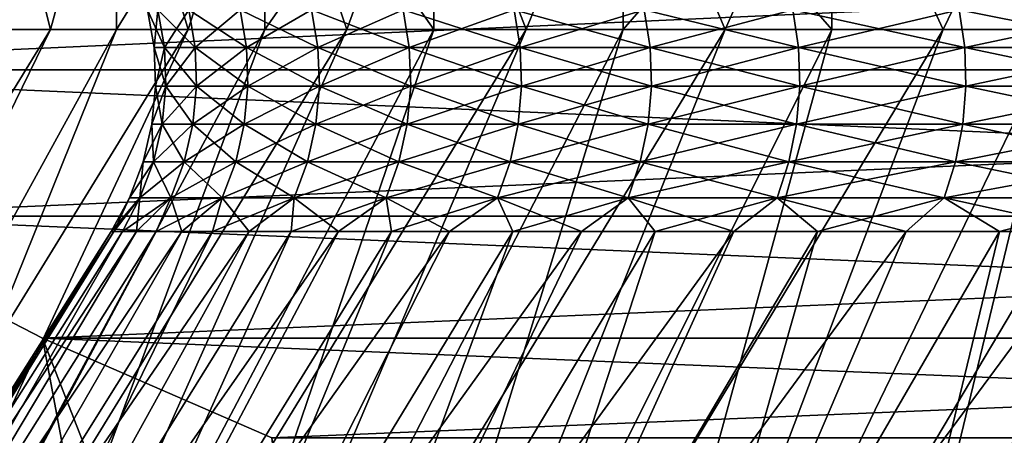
# Model space of a CAD drawing. Header units: metres. Extents: x -105 to 105, y -72 to 59.
# Tile 37 of 256: x -85.283 to -83.235, y 23.905 to 24.771. Entities that reach past the tile are written whole.
import ezdxf

# ---------------------------------------------------------------- set-up
doc = ezdxf.new("R2010")
doc.units = ezdxf.units.M
doc.layers.add('solid_509431_AD150_SW0001', color=7, linetype='CONTINUOUS')

msp = doc.modelspace()

# ---------------------------------------------------------------- linework, layer by layer
at = {"layer": 'solid_509431_AD150_SW0001'}
for points in [[(-85.218376, 24.75, -3.935392), (-85.344131, 25.25, -3.59186), (-85.344162, 24.75, -3.591778)], [(-85.344162, 24.75, 3.591778), (-85.344131, 25.25, 3.59186), (-85.218376, 24.75, 3.935392)], [(-85.218376, 24.75, -3.935392), (-85.081108, 25.25, -4.274777), (-85.344131, 25.25, -3.59186)], [(-85.218376, 24.75, 3.935392), (-85.344131, 25.25, 3.59186), (-85.081108, 25.25, 4.274777)], [(-85.081093, 24.75, -4.274813), (-85.081108, 25.25, -4.274777), (-85.218376, 24.75, -3.935392)], [(-85.218376, 24.75, 3.935392), (-85.081108, 25.25, 4.274777), (-85.081093, 24.75, 4.274813)], [(-84.932587, 24.75, -4.609367), (-84.773087, 25.25, -4.938547), (-85.081108, 25.25, -4.274777)], [(-84.932587, 24.75, -4.609367), (-85.081108, 25.25, -4.274777), (-85.081093, 24.75, -4.274813)], [(-85.081093, 24.75, 4.274813), (-85.081108, 25.25, 4.274777), (-84.773087, 25.25, 4.938547)], [(-85.081093, 24.75, 4.274813), (-84.773087, 25.25, 4.938547), (-84.932587, 24.75, 4.609367)], [(-84.773056, 24.75, -4.938612), (-84.773087, 25.25, -4.938547), (-84.932587, 24.75, -4.609367)], [(-84.932587, 24.75, 4.609367), (-84.773087, 25.25, 4.938547), (-84.773056, 24.75, 4.938612)], [(-84.421432, 24.75, -5.580241), (-84.421387, 25.25, -5.580316), (-84.773087, 25.25, -4.938547)], [(-84.602684, 24.75, -5.262222), (-84.773087, 25.25, -4.938547), (-84.773056, 24.75, -4.938612)], [(-84.421432, 24.75, -5.580241), (-84.773087, 25.25, -4.938547), (-84.602684, 24.75, -5.262222)], [(-84.773056, 24.75, 4.938612), (-84.773087, 25.25, 4.938547), (-84.421387, 25.25, 5.580316)], [(-84.773056, 24.75, 4.938612), (-84.421387, 25.25, 5.580316), (-84.602684, 24.75, 5.262222)], [(-84.602684, 24.75, 5.262222), (-84.421387, 25.25, 5.580316), (-84.421432, 24.75, 5.580241)], [(-84.229622, 24.75, -5.892082), (-84.421387, 25.25, -5.580316), (-84.421432, 24.75, -5.580241)], [(-84.421432, 24.75, 5.580241), (-84.421387, 25.25, 5.580316), (-84.229622, 24.75, 5.892082)], [(-84.229622, 24.75, -5.892082), (-84.027641, 25.25, -6.197107), (-84.421387, 25.25, -5.580316)], [(-84.229622, 24.75, 5.892082), (-84.421387, 25.25, 5.580316), (-84.027641, 25.25, 6.197107)], [(-84.027557, 24.75, -6.197236), (-84.027641, 25.25, -6.197107), (-84.229622, 24.75, -5.892082)], [(-84.229622, 24.75, 5.892082), (-84.027641, 25.25, 6.197107), (-84.027557, 24.75, 6.197236)], [(-83.593636, 24.75, -6.786153), (-83.593544, 25.25, -6.786272), (-84.027641, 25.25, -6.197107)], [(-83.815559, 24.75, -6.495257), (-84.027641, 25.25, -6.197107), (-84.027557, 24.75, -6.197236)], [(-83.593636, 24.75, -6.786153), (-84.027641, 25.25, -6.197107), (-83.815559, 24.75, -6.495257)], [(-84.027557, 24.75, 6.197236), (-84.027641, 25.25, 6.197107), (-83.593544, 25.25, 6.786272)], [(-84.027557, 24.75, 6.197236), (-83.593544, 25.25, 6.786272), (-83.815559, 24.75, 6.495257)], [(-83.815559, 24.75, 6.495257), (-83.593544, 25.25, 6.786272), (-83.593636, 24.75, 6.786153)], [(-83.362015, 24.75, -7.069601), (-83.593544, 25.25, -6.786272), (-83.593636, 24.75, -6.786153)], [(-83.593636, 24.75, 6.786153), (-83.593544, 25.25, 6.786272), (-83.362015, 24.75, 7.069601)], [(-83.362015, 24.75, -7.069601), (-83.121101, 25.25, -7.345081), (-83.593544, 25.25, -6.786272)], [(-83.362015, 24.75, 7.069601), (-83.593544, 25.25, 6.786272), (-83.121101, 25.25, 7.345081)], [(-83.121002, 24.75, -7.345187), (-83.121101, 25.25, -7.345081), (-83.362015, 24.75, -7.069601)], [(-83.362015, 24.75, 7.069601), (-83.121101, 25.25, 7.345081), (-83.121002, 24.75, 7.345187)], [(-86.767143, 25.027081, -10.526745), (-78.232864, 25.027077, -15.454015), (-78.763588, 24.666304, -15.147601)], [(-86.767143, 25.027081, -10.526745), (-78.763588, 24.666304, -15.147601), (-86.23642, 24.666306, -10.833158)], [(-78.232857, 25.027081, 15.454018), (-86.767136, 25.027077, 10.526748), (-86.236412, 24.666304, 10.83316)], [(-78.232857, 25.027081, 15.454018), (-86.236412, 24.666304, 10.83316), (-78.76358, 24.666306, 15.147604)], [(-85.016907, 24.791426), (-85.003273, 24.712564), (-84.98185, 24.712564, 0.654245)], [(-84.995461, 24.791426, -0.655137), (-85.003273, 24.712564), (-85.016907, 24.791426)], [(-84.995461, 24.791426, 0.655137), (-85.016907, 24.791426), (-84.98185, 24.712564, 0.654245)], [(-84.995461, 24.791426, -0.655137), (-84.98185, 24.712564, -0.654245), (-85.003273, 24.712564)], [(-84.995461, 24.791426, 0.655137), (-84.98185, 24.712564, 0.654245), (-84.917694, 24.712564, 1.305689)], [(-84.931213, 24.791426, 1.307469), (-84.995461, 24.791426, 0.655137), (-84.917694, 24.712564, 1.305689)], [(-84.995461, 24.791426, -0.655137), (-84.931213, 24.791426, -1.307469), (-84.98185, 24.712564, -0.654245)], [(-84.931213, 24.791426, -1.307469), (-84.917694, 24.712564, -1.305689), (-84.98185, 24.712564, -0.654245)], [(-84.931213, 24.791426, 1.307469), (-84.917694, 24.712564, 1.305689), (-84.811058, 24.712564, 1.951541)], [(-84.824432, 24.791426, 1.954201), (-84.931213, 24.791426, 1.307469), (-84.811058, 24.712564, 1.951541)], [(-84.931213, 24.791426, -1.307469), (-84.824432, 24.791426, -1.954201), (-84.917694, 24.712564, -1.305689)], [(-84.824432, 24.791426, -1.954201), (-84.811058, 24.712564, -1.951541), (-84.917694, 24.712564, -1.305689)], [(-84.824432, 24.791426, 1.954201), (-84.811058, 24.712564, 1.951541), (-84.662415, 24.712564, 2.589037)], [(-84.675591, 24.791426, 2.592566), (-84.824432, 24.791426, 1.954201), (-84.662415, 24.712564, 2.589037)], [(-84.824432, 24.791426, -1.954201), (-84.675591, 24.791426, -2.592566), (-84.811058, 24.712564, -1.951541)], [(-84.675591, 24.791426, -2.592566), (-84.662415, 24.712564, -2.589037), (-84.811058, 24.712564, -1.951541)], [(-84.675591, 24.791426, 2.592566), (-84.662415, 24.712564, 2.589037), (-84.472397, 24.712564, 3.215446)], [(-84.485313, 24.791426, 3.219829), (-84.675591, 24.791426, 2.592566), (-84.472397, 24.712564, 3.215446)], [(-84.675591, 24.791426, -2.592566), (-84.485313, 24.791426, -3.219829), (-84.662415, 24.712564, -2.589037)], [(-84.485313, 24.791426, -3.219829), (-84.472397, 24.712564, -3.215446), (-84.662415, 24.712564, -2.589037)], [(-84.485313, 24.791426, 3.219829), (-84.472397, 24.712564, 3.215446), (-84.241814, 24.712564, 3.828086)], [(-84.254417, 24.791426, 3.833304), (-84.485313, 24.791426, 3.219829), (-84.241814, 24.712564, 3.828086)], [(-84.485313, 24.791426, -3.219829), (-84.254417, 24.791426, -3.833304), (-84.472397, 24.712564, -3.215446)], [(-84.254417, 24.791426, -3.833304), (-84.241814, 24.712564, -3.828086), (-84.472397, 24.712564, -3.215446)], [(-84.254417, 24.791426, 3.833304), (-84.241814, 24.712564, 3.828086), (-83.971664, 24.712564, 4.424334)], [(-83.983887, 24.791426, 4.430364), (-84.254417, 24.791426, 3.833304), (-83.971664, 24.712564, 4.424334)], [(-84.254417, 24.791426, -3.833304), (-83.983887, 24.791426, -4.430364), (-84.241814, 24.712564, -3.828086)], [(-83.983887, 24.791426, -4.430364), (-83.971664, 24.712564, -4.424334), (-84.241814, 24.712564, -3.828086)], [(-83.983887, 24.791426, 4.430364), (-83.971664, 24.712564, 4.424334), (-83.663086, 24.712564, 5.001636)], [(-83.674896, 24.791426, 5.008453), (-83.983887, 24.791426, 4.430364), (-83.663086, 24.712564, 5.001636)], [(-83.983887, 24.791426, -4.430364), (-83.674896, 24.791426, -5.008453), (-83.971664, 24.712564, -4.424334)], [(-83.674896, 24.791426, -5.008453), (-83.663086, 24.712564, -5.001636), (-83.971664, 24.712564, -4.424334)], [(-83.674896, 24.791426, 5.008453), (-83.663086, 24.712564, 5.001636), (-83.317413, 24.712564, 5.557519)], [(-83.328751, 24.791426, 5.565095), (-83.674896, 24.791426, 5.008453), (-83.317413, 24.712564, 5.557519)], [(-83.674896, 24.791426, -5.008453), (-83.328751, 24.791426, -5.565095), (-83.663086, 24.712564, -5.001636)], [(-83.328751, 24.791426, -5.565095), (-83.317413, 24.712564, -5.557519), (-83.663086, 24.712564, -5.001636)], [(-83.328751, 24.791426, 5.565095), (-83.317413, 24.712564, 5.557519), (-82.936127, 24.712564, 6.089605)], [(-82.946945, 24.791426, 6.097906), (-83.328751, 24.791426, 5.565095), (-82.936127, 24.712564, 6.089605)], [(-83.328751, 24.791426, -5.565095), (-82.946945, 24.791426, -6.097906), (-83.317413, 24.712564, -5.557519)], [(-82.946945, 24.791426, -6.097906), (-82.936127, 24.712564, -6.089605), (-83.317413, 24.712564, -5.557519)], [(-86.607681, 22.484085, 3.94029), (-85.344162, 24.75, 3.591778), (-85.218376, 24.75, 3.935392)], [(-86.325127, 22.484085, 4.691006), (-86.607681, 22.484085, 3.94029), (-85.218376, 24.75, 3.935392)], [(-86.325127, 22.484085, 4.691006), (-85.081093, 24.75, 4.274813), (-84.932587, 24.75, 4.609367)], [(-85.994064, 22.484085, 5.421688), (-86.325127, 22.484085, 4.691006), (-84.932587, 24.75, 4.609367)], [(-86.325127, 22.484085, 4.691006), (-85.218376, 24.75, 3.935392), (-85.081093, 24.75, 4.274813)], [(-86.325127, 22.484085, -4.691006), (-85.218376, 24.75, -3.935392), (-85.344162, 24.75, -3.591778)], [(-86.325127, 22.484085, -4.691006), (-85.081093, 24.75, -4.274813), (-85.218376, 24.75, -3.935392)], [(-86.325127, 22.484085, -4.691006), (-85.994064, 22.484085, -5.421688), (-85.081093, 24.75, -4.274813)], [(-85.994064, 22.484085, 5.421688), (-84.773056, 24.75, 4.938612), (-84.602684, 24.75, 5.262222)], [(-85.615944, 22.484085, 6.129103), (-85.994064, 22.484085, 5.421688), (-84.602684, 24.75, 5.262222)], [(-85.994064, 22.484085, 5.421688), (-84.932587, 24.75, 4.609367), (-84.773056, 24.75, 4.938612)], [(-85.994064, 22.484085, -5.421688), (-84.932587, 24.75, -4.609367), (-85.081093, 24.75, -4.274813)], [(-85.994064, 22.484085, -5.421688), (-84.773056, 24.75, -4.938612), (-84.932587, 24.75, -4.609367)], [(-85.994064, 22.484085, -5.421688), (-85.615944, 22.484085, -6.129103), (-84.773056, 24.75, -4.938612)], [(-85.615944, 22.484085, 6.129103), (-84.421432, 24.75, 5.580241), (-84.229622, 24.75, 5.892082)], [(-85.192337, 22.484085, 6.810316), (-85.615944, 22.484085, 6.129103), (-84.229622, 24.75, 5.892082)], [(-85.615944, 22.484085, 6.129103), (-84.602684, 24.75, 5.262222), (-84.421432, 24.75, 5.580241)], [(-85.615944, 22.484085, -6.129103), (-84.602684, 24.75, -5.262222), (-84.773056, 24.75, -4.938612)], [(-85.615944, 22.484085, -6.129103), (-84.421432, 24.75, -5.580241), (-84.602684, 24.75, -5.262222)], [(-85.615944, 22.484085, -6.129103), (-85.192337, 22.484085, -6.810316), (-84.421432, 24.75, -5.580241)], [(-85.192337, 22.484085, 6.810316), (-84.027557, 24.75, 6.197236), (-83.815559, 24.75, 6.495257)], [(-84.725105, 22.484085, 7.46233), (-85.192337, 22.484085, 6.810316), (-83.815559, 24.75, 6.495257)], [(-85.192337, 22.484085, 6.810316), (-84.229622, 24.75, 5.892082), (-84.027557, 24.75, 6.197236)], [(-85.192337, 22.484085, -6.810316), (-84.229622, 24.75, -5.892082), (-84.421432, 24.75, -5.580241)], [(-85.192337, 22.484085, -6.810316), (-84.027557, 24.75, -6.197236), (-84.229622, 24.75, -5.892082)], [(-85.192337, 22.484085, -6.810316), (-84.725105, 22.484085, -7.46233), (-84.027557, 24.75, -6.197236)], [(-84.725105, 22.484085, 7.46233), (-83.593636, 24.75, 6.786153), (-83.362015, 24.75, 7.069601)], [(-84.216217, 22.484085, 8.082415), (-84.725105, 22.484085, 7.46233), (-83.362015, 24.75, 7.069601)], [(-84.725105, 22.484085, 7.46233), (-83.815559, 24.75, 6.495257), (-83.593636, 24.75, 6.786153)], [(-84.725105, 22.484085, -7.46233), (-83.815559, 24.75, -6.495257), (-84.027557, 24.75, -6.197236)], [(-84.725105, 22.484085, -7.46233), (-83.593636, 24.75, -6.786153), (-83.815559, 24.75, -6.495257)], [(-84.725105, 22.484085, -7.46233), (-84.216217, 22.484085, -8.082415), (-83.593636, 24.75, -6.786153)], [(-84.216217, 22.484085, 8.082415), (-83.121002, 24.75, 7.345187), (-82.87104, 24.75, 7.612441)], [(-83.667877, 22.484085, 8.667874), (-84.216217, 22.484085, 8.082415), (-82.87104, 24.75, 7.612441)], [(-84.216217, 22.484085, 8.082415), (-83.362015, 24.75, 7.069601), (-83.121002, 24.75, 7.345187)], [(-84.216217, 22.484085, -8.082415), (-83.362015, 24.75, -7.069601), (-83.593636, 24.75, -6.786153)], [(-84.216217, 22.484085, -8.082415), (-83.121002, 24.75, -7.345187), (-83.362015, 24.75, -7.069601)], [(-84.216217, 22.484085, -8.082415), (-83.667877, 22.484085, -8.667874), (-83.121002, 24.75, -7.345187)], [(-83.667877, 22.484085, 8.667874), (-82.612419, 24.75, 7.871059), (-82.3452, 24.75, 8.120996)], [(-83.082413, 22.484085, 9.216219), (-83.667877, 22.484085, 8.667874), (-82.3452, 24.75, 8.120996)], [(-83.667877, 22.484085, 8.667874), (-82.87104, 24.75, 7.612441), (-82.612419, 24.75, 7.871059)], [(-83.667877, 22.484085, -8.667874), (-82.87104, 24.75, -7.612441), (-83.121002, 24.75, -7.345187)], [(-83.667877, 22.484085, -8.667874), (-82.612419, 24.75, -7.871059), (-82.87104, 24.75, -7.612441)], [(-83.667877, 22.484085, -8.667874), (-83.082413, 22.484085, -9.216219), (-82.612419, 24.75, -7.871059)], [(-85.003273, 24.712564), (-85.000252, 24.632591), (-84.978844, 24.632591, 0.654048)], [(-84.98185, 24.712564, -0.654245), (-85.000252, 24.632591), (-85.003273, 24.712564)], [(-84.98185, 24.712564, 0.654245), (-85.003273, 24.712564), (-84.978844, 24.632591, 0.654048)], [(-84.98185, 24.712564, -0.654245), (-84.978844, 24.632591, -0.654048), (-85.000252, 24.632591)], [(-84.98185, 24.712564, 0.654245), (-84.978844, 24.632591, 0.654048), (-84.914696, 24.632591, 1.305295)], [(-84.917694, 24.712564, 1.305689), (-84.98185, 24.712564, 0.654245), (-84.914696, 24.632591, 1.305295)], [(-84.98185, 24.712564, -0.654245), (-84.917694, 24.712564, -1.305689), (-84.978844, 24.632591, -0.654048)], [(-84.917694, 24.712564, -1.305689), (-84.914696, 24.632591, -1.305295), (-84.978844, 24.632591, -0.654048)], [(-84.917694, 24.712564, 1.305689), (-84.914696, 24.632591, 1.305295), (-84.808098, 24.632591, 1.950953)], [(-84.811058, 24.712564, 1.951541), (-84.917694, 24.712564, 1.305689), (-84.808098, 24.632591, 1.950953)], [(-84.917694, 24.712564, -1.305689), (-84.811058, 24.712564, -1.951541), (-84.914696, 24.632591, -1.305295)], [(-84.811058, 24.712564, -1.951541), (-84.808098, 24.632591, -1.950953), (-84.914696, 24.632591, -1.305295)], [(-84.811058, 24.712564, 1.951541), (-84.808098, 24.632591, 1.950953), (-84.6595, 24.632591, 2.588256)], [(-84.662415, 24.712564, 2.589037), (-84.811058, 24.712564, 1.951541), (-84.6595, 24.632591, 2.588256)], [(-84.811058, 24.712564, -1.951541), (-84.662415, 24.712564, -2.589037), (-84.808098, 24.632591, -1.950953)], [(-84.662415, 24.712564, -2.589037), (-84.6595, 24.632591, -2.588256), (-84.808098, 24.632591, -1.950953)], [(-84.662415, 24.712564, 2.589037), (-84.6595, 24.632591, 2.588256), (-84.469543, 24.632591, 3.214476)], [(-84.472397, 24.712564, 3.215446), (-84.662415, 24.712564, 2.589037), (-84.469543, 24.632591, 3.214476)], [(-84.662415, 24.712564, -2.589037), (-84.472397, 24.712564, -3.215446), (-84.6595, 24.632591, -2.588256)], [(-84.472397, 24.712564, -3.215446), (-84.469543, 24.632591, -3.214476), (-84.6595, 24.632591, -2.588256)], [(-84.472397, 24.712564, 3.215446), (-84.469543, 24.632591, 3.214476), (-84.239029, 24.632591, 3.826931)], [(-84.241814, 24.712564, 3.828086), (-84.472397, 24.712564, 3.215446), (-84.239029, 24.632591, 3.826931)], [(-84.472397, 24.712564, -3.215446), (-84.241814, 24.712564, -3.828086), (-84.469543, 24.632591, -3.214476)], [(-84.241814, 24.712564, -3.828086), (-84.239029, 24.632591, -3.826931), (-84.469543, 24.632591, -3.214476)], [(-84.241814, 24.712564, 3.828086), (-84.239029, 24.632591, 3.826931), (-83.968956, 24.632591, 4.422998)], [(-83.971664, 24.712564, 4.424334), (-84.241814, 24.712564, 3.828086), (-83.968956, 24.632591, 4.422998)], [(-84.241814, 24.712564, -3.828086), (-83.971664, 24.712564, -4.424334), (-84.239029, 24.632591, -3.826931)], [(-83.971664, 24.712564, -4.424334), (-83.968956, 24.632591, -4.422998), (-84.239029, 24.632591, -3.826931)], [(-83.971664, 24.712564, 4.424334), (-83.968956, 24.632591, 4.422998), (-83.660469, 24.632591, 5.000126)], [(-83.663086, 24.712564, 5.001636), (-83.971664, 24.712564, 4.424334), (-83.660469, 24.632591, 5.000126)], [(-83.971664, 24.712564, -4.424334), (-83.663086, 24.712564, -5.001636), (-83.968956, 24.632591, -4.422998)], [(-83.663086, 24.712564, -5.001636), (-83.660469, 24.632591, -5.000126), (-83.968956, 24.632591, -4.422998)], [(-83.663086, 24.712564, 5.001636), (-83.660469, 24.632591, 5.000126), (-83.314903, 24.632591, 5.555843)], [(-83.317413, 24.712564, 5.557519), (-83.663086, 24.712564, 5.001636), (-83.314903, 24.632591, 5.555843)], [(-83.663086, 24.712564, -5.001636), (-83.317413, 24.712564, -5.557519), (-83.660469, 24.632591, -5.000126)], [(-83.317413, 24.712564, -5.557519), (-83.314903, 24.632591, -5.555843), (-83.660469, 24.632591, -5.000126)], [(-83.317413, 24.712564, 5.557519), (-83.314903, 24.632591, 5.555843), (-82.933731, 24.632591, 6.087768)], [(-82.936127, 24.712564, 6.089605), (-83.317413, 24.712564, 5.557519), (-82.933731, 24.632591, 6.087768)], [(-83.317413, 24.712564, -5.557519), (-82.936127, 24.712564, -6.089605), (-83.314903, 24.632591, -5.555843)], [(-82.936127, 24.712564, -6.089605), (-82.933731, 24.632591, -6.087768), (-83.314903, 24.632591, -5.555843)], [(-86.23642, 24.666306, -10.833158), (-85.253052, 22.450001, -10.253049), (-85.569984, 22.450001, -9.925997)], [(-86.23642, 24.666306, -10.833158), (-85.726875, 24.361721, -11.127342), (-85.253052, 22.450001, -10.253049)], [(-86.23642, 24.666306, -10.833158), (-78.763588, 24.666304, -15.147601), (-79.273125, 24.361717, -14.853417)], [(-86.23642, 24.666306, -10.833158), (-79.273125, 24.361717, -14.853417), (-85.726875, 24.361721, -11.127342)], [(-78.76358, 24.666306, 15.147604), (-86.236412, 24.666304, 10.83316), (-85.726875, 24.361717, 11.127345)], [(-86.236412, 24.666304, 10.83316), (-85.569984, 22.450001, 9.925997), (-85.253052, 22.450001, 10.253049)], [(-85.726875, 24.361717, 11.127345), (-86.236412, 24.666304, 10.83316), (-85.253052, 22.450001, 10.253049)], [(-78.76358, 24.666306, 15.147604), (-85.726875, 24.361717, 11.127345), (-79.273125, 24.361721, 14.85342)], [(-85.000252, 24.632591), (-85.007904, 24.552925), (-84.986481, 24.552925, 0.654548)], [(-84.978844, 24.632591, -0.654048), (-85.007904, 24.552925), (-85.000252, 24.632591)], [(-84.978844, 24.632591, -0.654048), (-84.986481, 24.552925, -0.654548), (-85.007904, 24.552925)], [(-84.978844, 24.632591, 0.654048), (-85.000252, 24.632591), (-84.986481, 24.552925, 0.654548)], [(-84.978844, 24.632591, 0.654048), (-84.986481, 24.552925, 0.654548), (-84.922287, 24.552925, 1.306294)], [(-84.914696, 24.632591, -1.305295), (-84.922287, 24.552925, -1.306294), (-84.986481, 24.552925, -0.654548)], [(-84.978844, 24.632591, -0.654048), (-84.914696, 24.632591, -1.305295), (-84.986481, 24.552925, -0.654548)], [(-84.914696, 24.632591, 1.305295), (-84.978844, 24.632591, 0.654048), (-84.922287, 24.552925, 1.306294)], [(-84.914696, 24.632591, 1.305295), (-84.922287, 24.552925, 1.306294), (-84.815605, 24.552925, 1.952445)], [(-84.808098, 24.632591, -1.950953), (-84.815605, 24.552925, -1.952445), (-84.922287, 24.552925, -1.306294)], [(-84.914696, 24.632591, -1.305295), (-84.808098, 24.632591, -1.950953), (-84.922287, 24.552925, -1.306294)], [(-84.808098, 24.632591, 1.950953), (-84.914696, 24.632591, 1.305295), (-84.815605, 24.552925, 1.952445)], [(-84.808098, 24.632591, 1.950953), (-84.815605, 24.552925, 1.952445), (-84.666893, 24.552925, 2.590236)], [(-84.6595, 24.632591, -2.588256), (-84.666893, 24.552925, -2.590236), (-84.815605, 24.552925, -1.952445)], [(-84.808098, 24.632591, -1.950953), (-84.6595, 24.632591, -2.588256), (-84.815605, 24.552925, -1.952445)], [(-84.6595, 24.632591, 2.588256), (-84.808098, 24.632591, 1.950953), (-84.666893, 24.552925, 2.590236)], [(-84.6595, 24.632591, 2.588256), (-84.666893, 24.552925, 2.590236), (-84.476784, 24.552925, 3.216936)], [(-84.469543, 24.632591, -3.214476), (-84.476784, 24.552925, -3.216936), (-84.666893, 24.552925, -2.590236)], [(-84.6595, 24.632591, -2.588256), (-84.469543, 24.632591, -3.214476), (-84.666893, 24.552925, -2.590236)], [(-84.469543, 24.632591, 3.214476), (-84.6595, 24.632591, 2.588256), (-84.476784, 24.552925, 3.216936)], [(-84.469543, 24.632591, 3.214476), (-84.476784, 24.552925, 3.216936), (-84.246101, 24.552925, 3.829859)], [(-84.239029, 24.632591, -3.826931), (-84.246101, 24.552925, -3.829859), (-84.476784, 24.552925, -3.216936)], [(-84.469543, 24.632591, -3.214476), (-84.239029, 24.632591, -3.826931), (-84.476784, 24.552925, -3.216936)], [(-84.239029, 24.632591, 3.826931), (-84.469543, 24.632591, 3.214476), (-84.246101, 24.552925, 3.829859)], [(-84.239029, 24.632591, 3.826931), (-84.246101, 24.552925, 3.829859), (-83.975815, 24.552925, 4.426383)], [(-83.968956, 24.632591, -4.422998), (-83.975815, 24.552925, -4.426383), (-84.246101, 24.552925, -3.829859)], [(-84.239029, 24.632591, -3.826931), (-83.968956, 24.632591, -4.422998), (-84.246101, 24.552925, -3.829859)], [(-83.968956, 24.632591, 4.422998), (-84.239029, 24.632591, 3.826931), (-83.975815, 24.552925, 4.426383)], [(-83.968956, 24.632591, 4.422998), (-83.975815, 24.552925, 4.426383), (-83.667099, 24.552925, 5.003953)], [(-83.660469, 24.632591, -5.000126), (-83.667099, 24.552925, -5.003953), (-83.975815, 24.552925, -4.426383)], [(-83.968956, 24.632591, -4.422998), (-83.660469, 24.632591, -5.000126), (-83.975815, 24.552925, -4.426383)], [(-83.660469, 24.632591, 5.000126), (-83.968956, 24.632591, 4.422998), (-83.667099, 24.552925, 5.003953)], [(-83.660469, 24.632591, 5.000126), (-83.667099, 24.552925, 5.003953), (-83.321266, 24.552925, 5.560094)], [(-83.314903, 24.632591, -5.555843), (-83.321266, 24.552925, -5.560094), (-83.667099, 24.552925, -5.003953)], [(-83.660469, 24.632591, -5.000126), (-83.314903, 24.632591, -5.555843), (-83.667099, 24.552925, -5.003953)], [(-83.314903, 24.632591, 5.555843), (-83.660469, 24.632591, 5.000126), (-83.321266, 24.552925, 5.560094)], [(-83.314903, 24.632591, 5.555843), (-83.321266, 24.552925, 5.560094), (-82.939804, 24.552925, 6.092426)], [(-82.933731, 24.632591, -6.087768), (-82.939804, 24.552925, -6.092426), (-83.321266, 24.552925, -5.560094)], [(-83.314903, 24.632591, -5.555843), (-82.933731, 24.632591, -6.087768), (-83.321266, 24.552925, -5.560094)], [(-82.933731, 24.632591, 6.087768), (-83.314903, 24.632591, 5.555843), (-82.939804, 24.552925, 6.092426)], [(-85.007904, 24.552925), (-85.026093, 24.474989), (-85.004623, 24.474989, 0.655738)], [(-84.986481, 24.552925, -0.654548), (-85.026093, 24.474989), (-85.007904, 24.552925)], [(-84.986481, 24.552925, -0.654548), (-85.004623, 24.474989, -0.655738), (-85.026093, 24.474989)], [(-84.986481, 24.552925, 0.654548), (-85.007904, 24.552925), (-85.004623, 24.474989, 0.655738)], [(-84.986481, 24.552925, 0.654548), (-85.004623, 24.474989, 0.655738), (-84.940315, 24.474989, 1.308668)], [(-84.922287, 24.552925, -1.306294), (-84.940315, 24.474989, -1.308668), (-85.004623, 24.474989, -0.655738)], [(-84.986481, 24.552925, -0.654548), (-84.922287, 24.552925, -1.306294), (-85.004623, 24.474989, -0.655738)], [(-84.922287, 24.552925, 1.306294), (-84.986481, 24.552925, 0.654548), (-84.940315, 24.474989, 1.308668)], [(-84.922287, 24.552925, 1.306294), (-84.940315, 24.474989, 1.308668), (-84.833443, 24.474989, 1.955993)], [(-84.815605, 24.552925, -1.952445), (-84.833443, 24.474989, -1.955993), (-84.940315, 24.474989, -1.308668)], [(-84.922287, 24.552925, -1.306294), (-84.815605, 24.552925, -1.952445), (-84.940315, 24.474989, -1.308668)], [(-84.815605, 24.552925, 1.952445), (-84.922287, 24.552925, 1.306294), (-84.833443, 24.474989, 1.955993)], [(-84.815605, 24.552925, 1.952445), (-84.833443, 24.474989, 1.955993), (-84.684464, 24.474989, 2.594944)], [(-84.666893, 24.552925, -2.590236), (-84.684464, 24.474989, -2.594944), (-84.833443, 24.474989, -1.955993)], [(-84.815605, 24.552925, -1.952445), (-84.666893, 24.552925, -2.590236), (-84.833443, 24.474989, -1.955993)], [(-84.666893, 24.552925, 2.590236), (-84.815605, 24.552925, 1.952445), (-84.684464, 24.474989, 2.594944)], [(-84.666893, 24.552925, 2.590236), (-84.684464, 24.474989, 2.594944), (-84.494011, 24.474989, 3.222781)], [(-84.476784, 24.552925, -3.216936), (-84.494011, 24.474989, -3.222781), (-84.684464, 24.474989, -2.594944)], [(-84.666893, 24.552925, -2.590236), (-84.476784, 24.552925, -3.216936), (-84.684464, 24.474989, -2.594944)], [(-84.476784, 24.552925, 3.216936), (-84.666893, 24.552925, 2.590236), (-84.494011, 24.474989, 3.222781)], [(-84.476784, 24.552925, 3.216936), (-84.494011, 24.474989, 3.222781), (-84.262901, 24.474989, 3.836819)], [(-84.246101, 24.552925, -3.829859), (-84.262901, 24.474989, -3.836819), (-84.494011, 24.474989, -3.222781)], [(-84.476784, 24.552925, -3.216936), (-84.246101, 24.552925, -3.829859), (-84.494011, 24.474989, -3.222781)], [(-84.246101, 24.552925, 3.829859), (-84.476784, 24.552925, 3.216936), (-84.262901, 24.474989, 3.836819)], [(-84.246101, 24.552925, 3.829859), (-84.262901, 24.474989, 3.836819), (-83.992126, 24.474989, 4.434427)], [(-83.975815, 24.552925, -4.426383), (-83.992126, 24.474989, -4.434427), (-84.262901, 24.474989, -3.836819)], [(-84.246101, 24.552925, -3.829859), (-83.975815, 24.552925, -4.426383), (-84.262901, 24.474989, -3.836819)], [(-83.975815, 24.552925, 4.426383), (-84.246101, 24.552925, 3.829859), (-83.992126, 24.474989, 4.434427)], [(-83.975815, 24.552925, 4.426383), (-83.992126, 24.474989, 4.434427), (-83.682854, 24.474989, 5.013046)], [(-83.667099, 24.552925, -5.003953), (-83.682854, 24.474989, -5.013046), (-83.992126, 24.474989, -4.434427)], [(-83.975815, 24.552925, -4.426383), (-83.667099, 24.552925, -5.003953), (-83.992126, 24.474989, -4.434427)], [(-83.667099, 24.552925, 5.003953), (-83.975815, 24.552925, 4.426383), (-83.682854, 24.474989, 5.013046)], [(-83.667099, 24.552925, 5.003953), (-83.682854, 24.474989, 5.013046), (-83.336388, 24.474989, 5.570198)], [(-83.321266, 24.552925, -5.560094), (-83.336388, 24.474989, -5.570198), (-83.682854, 24.474989, -5.013046)], [(-83.667099, 24.552925, -5.003953), (-83.321266, 24.552925, -5.560094), (-83.682854, 24.474989, -5.013046)], [(-83.321266, 24.552925, 5.560094), (-83.667099, 24.552925, 5.003953), (-83.336388, 24.474989, 5.570198)], [(-83.321266, 24.552925, 5.560094), (-83.336388, 24.474989, 5.570198), (-82.954231, 24.474989, 6.103498)], [(-82.939804, 24.552925, -6.092426), (-82.954231, 24.474989, -6.103498), (-83.336388, 24.474989, -5.570198)], [(-83.321266, 24.552925, -5.560094), (-82.939804, 24.552925, -6.092426), (-83.336388, 24.474989, -5.570198)], [(-82.939804, 24.552925, 6.092426), (-83.321266, 24.552925, 5.560094), (-82.954231, 24.474989, 6.103498)], [(-85.026093, 24.474989), (-85.054489, 24.400164), (-85.032959, 24.400164, 0.657595)], [(-85.004623, 24.474989, -0.655738), (-85.054489, 24.400164), (-85.026093, 24.474989)], [(-85.004623, 24.474989, -0.655738), (-85.032959, 24.400164, -0.657595), (-85.054489, 24.400164)], [(-85.004623, 24.474989, 0.655738), (-85.032959, 24.400164, 0.657595), (-84.968475, 24.400164, 1.312374)], [(-85.004623, 24.474989, 0.655738), (-85.026093, 24.474989), (-85.032959, 24.400164, 0.657595)], [(-84.940315, 24.474989, -1.308668), (-84.968475, 24.400164, -1.312374), (-85.032959, 24.400164, -0.657595)], [(-85.004623, 24.474989, -0.655738), (-84.940315, 24.474989, -1.308668), (-85.032959, 24.400164, -0.657595)], [(-84.940315, 24.474989, 1.308668), (-85.004623, 24.474989, 0.655738), (-84.968475, 24.400164, 1.312374)], [(-84.940315, 24.474989, 1.308668), (-84.968475, 24.400164, 1.312374), (-84.861298, 24.400164, 1.961534)], [(-84.833443, 24.474989, -1.955993), (-84.861298, 24.400164, -1.961534), (-84.968475, 24.400164, -1.312374)], [(-84.940315, 24.474989, -1.308668), (-84.833443, 24.474989, -1.955993), (-84.968475, 24.400164, -1.312374)], [(-84.833443, 24.474989, 1.955993), (-84.940315, 24.474989, 1.308668), (-84.861298, 24.400164, 1.961534)], [(-84.833443, 24.474989, 1.955993), (-84.861298, 24.400164, 1.961534), (-84.711891, 24.400164, 2.602293)], [(-84.684464, 24.474989, -2.594944), (-84.711891, 24.400164, -2.602293), (-84.861298, 24.400164, -1.961534)], [(-84.833443, 24.474989, -1.955993), (-84.684464, 24.474989, -2.594944), (-84.861298, 24.400164, -1.961534)], [(-84.684464, 24.474989, 2.594944), (-84.833443, 24.474989, 1.955993), (-84.711891, 24.400164, 2.602293)], [(-84.684464, 24.474989, 2.594944), (-84.711891, 24.400164, 2.602293), (-84.520897, 24.400164, 3.23191)], [(-84.494011, 24.474989, -3.222781), (-84.520897, 24.400164, -3.23191), (-84.711891, 24.400164, -2.602293)], [(-84.684464, 24.474989, -2.594944), (-84.494011, 24.474989, -3.222781), (-84.711891, 24.400164, -2.602293)], [(-84.494011, 24.474989, 3.222781), (-84.684464, 24.474989, 2.594944), (-84.520897, 24.400164, 3.23191)], [(-84.494011, 24.474989, 3.222781), (-84.520897, 24.400164, 3.23191), (-84.289139, 24.400164, 3.847687)], [(-84.262901, 24.474989, -3.836819), (-84.289139, 24.400164, -3.847687), (-84.520897, 24.400164, -3.23191)], [(-84.494011, 24.474989, -3.222781), (-84.262901, 24.474989, -3.836819), (-84.520897, 24.400164, -3.23191)], [(-84.262901, 24.474989, 3.836819), (-84.494011, 24.474989, 3.222781), (-84.289139, 24.400164, 3.847687)], [(-84.262901, 24.474989, 3.836819), (-84.289139, 24.400164, 3.847687), (-84.017601, 24.400164, 4.446987)], [(-83.992126, 24.474989, -4.434427), (-84.017601, 24.400164, -4.446987), (-84.289139, 24.400164, -3.847687)], [(-84.262901, 24.474989, -3.836819), (-83.992126, 24.474989, -4.434427), (-84.289139, 24.400164, -3.847687)], [(-83.992126, 24.474989, 4.434427), (-84.262901, 24.474989, 3.836819), (-84.017601, 24.400164, 4.446987)], [(-83.992126, 24.474989, 4.434427), (-84.017601, 24.400164, 4.446987), (-83.707443, 24.400164, 5.027245)], [(-83.682854, 24.474989, -5.013046), (-83.707443, 24.400164, -5.027245), (-84.017601, 24.400164, -4.446987)], [(-83.992126, 24.474989, -4.434427), (-83.682854, 24.474989, -5.013046), (-84.017601, 24.400164, -4.446987)], [(-83.682854, 24.474989, 5.013046), (-83.992126, 24.474989, 4.434427), (-83.707443, 24.400164, 5.027245)], [(-83.682854, 24.474989, 5.013046), (-83.707443, 24.400164, 5.027245), (-83.360001, 24.400164, 5.585975)], [(-83.336388, 24.474989, -5.570198), (-83.360001, 24.400164, -5.585975), (-83.707443, 24.400164, -5.027245)], [(-83.682854, 24.474989, -5.013046), (-83.336388, 24.474989, -5.570198), (-83.707443, 24.400164, -5.027245)], [(-83.336388, 24.474989, 5.570198), (-83.682854, 24.474989, 5.013046), (-83.360001, 24.400164, 5.585975)], [(-83.336388, 24.474989, 5.570198), (-83.360001, 24.400164, 5.585975), (-82.976761, 24.400164, 6.120785)], [(-82.954231, 24.474989, -6.103498), (-82.976761, 24.400164, -6.120785), (-83.360001, 24.400164, -5.585975)], [(-83.336388, 24.474989, -5.570198), (-82.954231, 24.474989, -6.103498), (-83.360001, 24.400164, -5.585975)], [(-82.954231, 24.474989, 6.103498), (-83.336388, 24.474989, 5.570198), (-82.976761, 24.400164, 6.120785)], [(-85.054489, 24.400164), (-85.092552, 24.329853), (-85.086662, 24.329853, 0.344571)], [(-85.032959, 24.400164, -0.657595), (-85.092552, 24.329853), (-85.054489, 24.400164)], [(-85.032959, 24.400164, -0.657595), (-85.086662, 24.329853, -0.344571), (-85.092552, 24.329853)], [(-85.032959, 24.400164, 0.657595), (-85.086662, 24.329853, 0.344571), (-85.069023, 24.329853, 0.68874)], [(-85.032959, 24.400164, 0.657595), (-85.054489, 24.400164), (-85.086662, 24.329853, 0.344571)], [(-85.032959, 24.400164, -0.657595), (-85.069023, 24.329853, -0.68874), (-85.086662, 24.329853, -0.344571)], [(-85.032959, 24.400164, 0.657595), (-85.069023, 24.329853, 0.68874), (-85.039635, 24.329853, 1.032106)], [(-84.968475, 24.400164, -1.312374), (-85.039635, 24.329853, -1.032106), (-85.069023, 24.329853, -0.68874)], [(-85.032959, 24.400164, -0.657595), (-84.968475, 24.400164, -1.312374), (-85.069023, 24.329853, -0.68874)], [(-84.968475, 24.400164, 1.312374), (-85.039635, 24.329853, 1.032106), (-84.99855, 24.329853, 1.374269)], [(-84.968475, 24.400164, 1.312374), (-85.032959, 24.400164, 0.657595), (-85.039635, 24.329853, 1.032106)], [(-84.968475, 24.400164, -1.312374), (-84.99855, 24.329853, -1.374269), (-85.039635, 24.329853, -1.032106)], [(-84.968475, 24.400164, 1.312374), (-84.99855, 24.329853, 1.374269), (-84.945801, 24.329853, 1.714829)], [(-84.861298, 24.400164, -1.961534), (-84.945801, 24.329853, -1.714829), (-84.99855, 24.329853, -1.374269)], [(-84.968475, 24.400164, -1.312374), (-84.861298, 24.400164, -1.961534), (-84.99855, 24.329853, -1.374269)], [(-84.861298, 24.400164, 1.961534), (-84.968475, 24.400164, 1.312374), (-84.945801, 24.329853, 1.714829)], [(-84.861298, 24.400164, 1.961534), (-84.945801, 24.329853, 1.714829), (-84.881454, 24.329853, 2.05339)], [(-84.861298, 24.400164, -1.961534), (-84.881454, 24.329853, -2.05339), (-84.945801, 24.329853, -1.714829)], [(-84.861298, 24.400164, 1.961534), (-84.881454, 24.329853, 2.05339), (-84.805588, 24.329853, 2.389557)], [(-84.711891, 24.400164, -2.602293), (-84.805588, 24.329853, -2.389557), (-84.881454, 24.329853, -2.05339)], [(-84.861298, 24.400164, -1.961534), (-84.711891, 24.400164, -2.602293), (-84.881454, 24.329853, -2.05339)], [(-84.711891, 24.400164, 2.602293), (-84.861298, 24.400164, 1.961534), (-84.805588, 24.329853, 2.389557)], [(-84.711891, 24.400164, 2.602293), (-84.805588, 24.329853, 2.389557), (-84.718292, 24.329853, 2.722937)], [(-84.711891, 24.400164, -2.602293), (-84.718292, 24.329853, -2.722937), (-84.805588, 24.329853, -2.389557)], [(-84.711891, 24.400164, 2.602293), (-84.718292, 24.329853, 2.722937), (-84.619659, 24.329853, 3.053143)], [(-84.520897, 24.400164, -3.23191), (-84.619659, 24.329853, -3.053143), (-84.718292, 24.329853, -2.722937)], [(-84.711891, 24.400164, -2.602293), (-84.520897, 24.400164, -3.23191), (-84.718292, 24.329853, -2.722937)], [(-84.520897, 24.400164, 3.23191), (-84.711891, 24.400164, 2.602293), (-84.619659, 24.329853, 3.053143)], [(-84.520897, 24.400164, 3.23191), (-84.619659, 24.329853, 3.053143), (-84.509811, 24.329853, 3.379789)], [(-84.520897, 24.400164, -3.23191), (-84.509811, 24.329853, -3.379789), (-84.619659, 24.329853, -3.053143)], [(-84.520897, 24.400164, 3.23191), (-84.509811, 24.329853, 3.379789), (-84.388878, 24.329853, 3.702494)], [(-84.289139, 24.400164, 3.847687), (-84.520897, 24.400164, 3.23191), (-84.388878, 24.329853, 3.702494)], [(-84.520897, 24.400164, -3.23191), (-84.289139, 24.400164, -3.847687), (-84.509811, 24.329853, -3.379789)], [(-84.289139, 24.400164, -3.847687), (-84.388878, 24.329853, -3.702494), (-84.509811, 24.329853, -3.379789)], [(-84.289139, 24.400164, 3.847687), (-84.388878, 24.329853, 3.702494), (-84.257004, 24.329853, 4.020883)], [(-84.289139, 24.400164, -3.847687), (-84.257004, 24.329853, -4.020883), (-84.388878, 24.329853, -3.702494)], [(-84.289139, 24.400164, 3.847687), (-84.257004, 24.329853, 4.020883), (-84.114326, 24.329853, 4.334583)], [(-84.017601, 24.400164, 4.446987), (-84.289139, 24.400164, 3.847687), (-84.114326, 24.329853, 4.334583)], [(-84.289139, 24.400164, -3.847687), (-84.017601, 24.400164, -4.446987), (-84.257004, 24.329853, -4.020883)], [(-84.017601, 24.400164, -4.446987), (-84.114326, 24.329853, -4.334583), (-84.257004, 24.329853, -4.020883)], [(-84.017601, 24.400164, 4.446987), (-84.114326, 24.329853, 4.334583), (-83.961029, 24.329853, 4.643229)], [(-84.017601, 24.400164, -4.446987), (-83.961029, 24.329853, -4.643229), (-84.114326, 24.329853, -4.334583)], [(-84.017601, 24.400164, 4.446987), (-83.961029, 24.329853, 4.643229), (-83.797279, 24.329853, 4.946462)], [(-83.707443, 24.400164, 5.027245), (-84.017601, 24.400164, 4.446987), (-83.797279, 24.329853, 4.946462)], [(-84.017601, 24.400164, -4.446987), (-83.707443, 24.400164, -5.027245), (-83.961029, 24.329853, -4.643229)], [(-83.707443, 24.400164, -5.027245), (-83.797279, 24.329853, -4.946462), (-83.961029, 24.329853, -4.643229)], [(-83.707443, 24.400164, 5.027245), (-83.797279, 24.329853, 4.946462), (-83.623268, 24.329853, 5.243927)], [(-83.707443, 24.400164, -5.027245), (-83.623268, 24.329853, -5.243927), (-83.797279, 24.329853, -4.946462)], [(-83.707443, 24.400164, 5.027245), (-83.623268, 24.329853, 5.243927), (-83.439209, 24.329853, 5.535278)], [(-83.360001, 24.400164, 5.585975), (-83.707443, 24.400164, 5.027245), (-83.439209, 24.329853, 5.535278)], [(-83.707443, 24.400164, -5.027245), (-83.360001, 24.400164, -5.585975), (-83.623268, 24.329853, -5.243927)], [(-83.360001, 24.400164, -5.585975), (-83.439209, 24.329853, -5.535278), (-83.623268, 24.329853, -5.243927)], [(-83.360001, 24.400164, 5.585975), (-83.439209, 24.329853, 5.535278), (-83.245308, 24.329853, 5.820175)], [(-83.360001, 24.400164, -5.585975), (-83.245308, 24.329853, -5.820175), (-83.439209, 24.329853, -5.535278)], [(-83.360001, 24.400164, 5.585975), (-83.245308, 24.329853, 5.820175), (-83.041794, 24.329853, 6.098286)], [(-82.976761, 24.400164, 6.120785), (-83.360001, 24.400164, 5.585975), (-83.041794, 24.329853, 6.098286)], [(-83.360001, 24.400164, -5.585975), (-82.976761, 24.400164, -6.120785), (-83.245308, 24.329853, -5.820175)], [(-82.976761, 24.400164, -6.120785), (-83.041794, 24.329853, -6.098286), (-83.245308, 24.329853, -5.820175)], [(-85.726875, 24.361721, -11.127342), (-84.925995, 22.450001, -10.569983), (-85.253052, 22.450001, -10.253049)], [(-85.726875, 24.361721, -11.127342), (-85.235214, 24.107801, -11.411204), (-84.925995, 22.450001, -10.569983)], [(-79.273125, 24.361721, 14.85342), (-85.726875, 24.361717, 11.127345), (-85.235214, 24.107801, 11.411204)], [(-85.726875, 24.361721, -11.127342), (-79.273125, 24.361717, -14.853417), (-79.764786, 24.107801, -14.569557)], [(-85.726875, 24.361721, -11.127342), (-79.764786, 24.107801, -14.569557), (-85.235214, 24.107801, -11.411204)], [(-85.726875, 24.361717, 11.127345), (-85.253052, 22.450001, 10.253049), (-84.925995, 22.450001, 10.569983)], [(-85.235214, 24.107801, 11.411204), (-85.726875, 24.361717, 11.127345), (-84.925995, 22.450001, 10.569983)], [(-79.273125, 24.361721, 14.85342), (-85.235214, 24.107801, 11.411204), (-79.764786, 24.107801, 14.569558)], [(-85.092552, 24.329853), (-85.900002, 23.049999), (-85.875656, 23.049999, 0.728043)], [(-85.086662, 24.329853, -0.344571), (-85.900002, 23.049999), (-85.092552, 24.329853)], [(-85.086662, 24.329853, -0.344571), (-85.875656, 23.049999, -0.728043), (-85.900002, 23.049999)], [(-85.069023, 24.329853, 0.68874), (-85.875656, 23.049999, 0.728043), (-85.80275, 23.049999, 1.452795)], [(-85.086662, 24.329853, 0.344571), (-85.092552, 24.329853), (-85.875656, 23.049999, 0.728043)], [(-85.069023, 24.329853, 0.68874), (-85.086662, 24.329853, 0.344571), (-85.875656, 23.049999, 0.728043)], [(-85.039635, 24.329853, -1.032106), (-85.80275, 23.049999, -1.452795), (-85.875656, 23.049999, -0.728043)], [(-85.069023, 24.329853, -0.68874), (-85.039635, 24.329853, -1.032106), (-85.875656, 23.049999, -0.728043)], [(-85.086662, 24.329853, -0.344571), (-85.069023, 24.329853, -0.68874), (-85.875656, 23.049999, -0.728043)], [(-84.99855, 24.329853, 1.374269), (-85.80275, 23.049999, 1.452795), (-85.68158, 23.049999, 2.171137)], [(-85.039635, 24.329853, 1.032106), (-85.069023, 24.329853, 0.68874), (-85.80275, 23.049999, 1.452795)], [(-84.99855, 24.329853, 1.374269), (-85.039635, 24.329853, 1.032106), (-85.80275, 23.049999, 1.452795)], [(-84.945801, 24.329853, -1.714829), (-85.68158, 23.049999, -2.171137), (-85.80275, 23.049999, -1.452795)], [(-84.99855, 24.329853, -1.374269), (-84.945801, 24.329853, -1.714829), (-85.80275, 23.049999, -1.452795)], [(-85.039635, 24.329853, -1.032106), (-84.99855, 24.329853, -1.374269), (-85.80275, 23.049999, -1.452795)], [(-84.881454, 24.329853, 2.05339), (-85.68158, 23.049999, 2.171137), (-85.512726, 23.049999, 2.879678)], [(-84.945801, 24.329853, 1.714829), (-84.99855, 24.329853, 1.374269), (-85.68158, 23.049999, 2.171137)], [(-84.881454, 24.329853, 2.05339), (-84.945801, 24.329853, 1.714829), (-85.68158, 23.049999, 2.171137)], [(-84.805588, 24.329853, -2.389557), (-85.512726, 23.049999, -2.879678), (-85.68158, 23.049999, -2.171137)], [(-84.881454, 24.329853, -2.05339), (-84.805588, 24.329853, -2.389557), (-85.68158, 23.049999, -2.171137)], [(-84.945801, 24.329853, -1.714829), (-84.881454, 24.329853, -2.05339), (-85.68158, 23.049999, -2.171137)], [(-84.718292, 24.329853, 2.722937), (-85.512726, 23.049999, 2.879678), (-85.29689, 23.049999, 3.575487)], [(-84.805588, 24.329853, 2.389557), (-84.881454, 24.329853, 2.05339), (-85.512726, 23.049999, 2.879678)], [(-84.718292, 24.329853, 2.722937), (-84.805588, 24.329853, 2.389557), (-85.512726, 23.049999, 2.879678)], [(-84.619659, 24.329853, -3.053143), (-85.29689, 23.049999, -3.575487), (-85.512726, 23.049999, -2.879678)], [(-84.718292, 24.329853, -2.722937), (-84.619659, 24.329853, -3.053143), (-85.512726, 23.049999, -2.879678)], [(-84.805588, 24.329853, -2.389557), (-84.718292, 24.329853, -2.722937), (-85.512726, 23.049999, -2.879678)], [(-84.509811, 24.329853, 3.379789), (-85.29689, 23.049999, 3.575487), (-85.03511, 23.049999, 4.255186)], [(-84.619659, 24.329853, 3.053143), (-84.718292, 24.329853, 2.722937), (-85.29689, 23.049999, 3.575487)], [(-84.509811, 24.329853, 3.379789), (-84.619659, 24.329853, 3.053143), (-85.29689, 23.049999, 3.575487)], [(-84.388878, 24.329853, -3.702494), (-85.03511, 23.049999, -4.255186), (-85.29689, 23.049999, -3.575487)], [(-84.509811, 24.329853, -3.379789), (-84.388878, 24.329853, -3.702494), (-85.29689, 23.049999, -3.575487)], [(-84.619659, 24.329853, -3.053143), (-84.509811, 24.329853, -3.379789), (-85.29689, 23.049999, -3.575487)], [(-84.257004, 24.329853, 4.020883), (-85.03511, 23.049999, 4.255186), (-84.728447, 23.049999, 4.916032)], [(-84.388878, 24.329853, 3.702494), (-84.509811, 24.329853, 3.379789), (-85.03511, 23.049999, 4.255186)], [(-84.257004, 24.329853, 4.020883), (-84.388878, 24.329853, 3.702494), (-85.03511, 23.049999, 4.255186)], [(-84.114326, 24.329853, -4.334583), (-84.728447, 23.049999, -4.916032), (-85.03511, 23.049999, -4.255186)], [(-84.257004, 24.329853, -4.020883), (-84.114326, 24.329853, -4.334583), (-85.03511, 23.049999, -4.255186)], [(-84.388878, 24.329853, -3.702494), (-84.257004, 24.329853, -4.020883), (-85.03511, 23.049999, -4.255186)], [(-83.961029, 24.329853, 4.643229), (-84.728447, 23.049999, 4.916032), (-84.37841, 23.049999, 5.55477)], [(-84.114326, 24.329853, 4.334583), (-84.257004, 24.329853, 4.020883), (-84.728447, 23.049999, 4.916032)], [(-83.961029, 24.329853, 4.643229), (-84.114326, 24.329853, 4.334583), (-84.728447, 23.049999, 4.916032)], [(-83.797279, 24.329853, -4.946462), (-84.37841, 23.049999, -5.55477), (-84.728447, 23.049999, -4.916032)], [(-83.961029, 24.329853, -4.643229), (-83.797279, 24.329853, -4.946462), (-84.728447, 23.049999, -4.916032)], [(-84.114326, 24.329853, -4.334583), (-83.961029, 24.329853, -4.643229), (-84.728447, 23.049999, -4.916032)], [(-83.623268, 24.329853, 5.243927), (-84.37841, 23.049999, 5.55477), (-83.986397, 23.049999, 6.168851)], [(-83.797279, 24.329853, 4.946462), (-83.961029, 24.329853, 4.643229), (-84.37841, 23.049999, 5.55477)], [(-83.623268, 24.329853, 5.243927), (-83.797279, 24.329853, 4.946462), (-84.37841, 23.049999, 5.55477)], [(-83.439209, 24.329853, -5.535278), (-83.986397, 23.049999, -6.168851), (-84.37841, 23.049999, -5.55477)], [(-83.623268, 24.329853, -5.243927), (-83.439209, 24.329853, -5.535278), (-84.37841, 23.049999, -5.55477)], [(-83.797279, 24.329853, -4.946462), (-83.623268, 24.329853, -5.243927), (-84.37841, 23.049999, -5.55477)], [(-83.245308, 24.329853, 5.820175), (-83.986397, 23.049999, 6.168851), (-83.554344, 23.049999, 6.755232)], [(-83.439209, 24.329853, 5.535278), (-83.623268, 24.329853, 5.243927), (-83.986397, 23.049999, 6.168851)], [(-83.245308, 24.329853, 5.820175), (-83.439209, 24.329853, 5.535278), (-83.986397, 23.049999, 6.168851)], [(-83.041794, 24.329853, -6.098286), (-83.554344, 23.049999, -6.755232), (-83.986397, 23.049999, -6.168851)], [(-83.245308, 24.329853, -5.820175), (-83.041794, 24.329853, -6.098286), (-83.986397, 23.049999, -6.168851)], [(-83.439209, 24.329853, -5.535278), (-83.245308, 24.329853, -5.820175), (-83.986397, 23.049999, -6.168851)], [(-82.828903, 24.329853, 6.369287), (-83.554344, 23.049999, 6.755232), (-83.083977, 23.049999, 7.311587)], [(-83.041794, 24.329853, 6.098286), (-83.245308, 24.329853, 5.820175), (-83.554344, 23.049999, 6.755232)], [(-82.828903, 24.329853, 6.369287), (-83.041794, 24.329853, 6.098286), (-83.554344, 23.049999, 6.755232)], [(-82.606888, 24.329853, -6.632861), (-83.083977, 23.049999, -7.311587), (-83.554344, 23.049999, -6.755232)], [(-82.828903, 24.329853, -6.369287), (-82.606888, 24.329853, -6.632861), (-83.554344, 23.049999, -6.755232)], [(-83.041794, 24.329853, -6.098286), (-82.828903, 24.329853, -6.369287), (-83.554344, 23.049999, -6.755232)], [(-85.235214, 24.107801, -11.411204), (-84.588997, 22.450001, -10.876631), (-84.925995, 22.450001, -10.569983)], [(-85.235214, 24.107801, -11.411204), (-84.758354, 23.899971, -11.68652), (-84.588997, 22.450001, -10.876631)], [(-85.235214, 24.107801, 11.411204), (-84.925995, 22.450001, 10.569983), (-84.588997, 22.450001, 10.876631)], [(-84.758354, 23.899971, 11.686521), (-85.235214, 24.107801, 11.411204), (-84.588997, 22.450001, 10.876631)], [(-79.764786, 24.107801, 14.569558), (-85.235214, 24.107801, 11.411204), (-84.758354, 23.899971, 11.686521)], [(-85.235214, 24.107801, -11.411204), (-79.764786, 24.107801, -14.569557), (-80.241646, 23.899971, -14.294241)], [(-85.235214, 24.107801, -11.411204), (-80.241646, 23.899971, -14.294241), (-84.758354, 23.899971, -11.68652)], [(-79.764786, 24.107801, 14.569558), (-84.758354, 23.899971, 11.686521), (-80.241646, 23.899971, 14.294242)]]:
    msp.add_3dface(points, dxfattribs=at)

doc.saveas('drawing.dxf')
